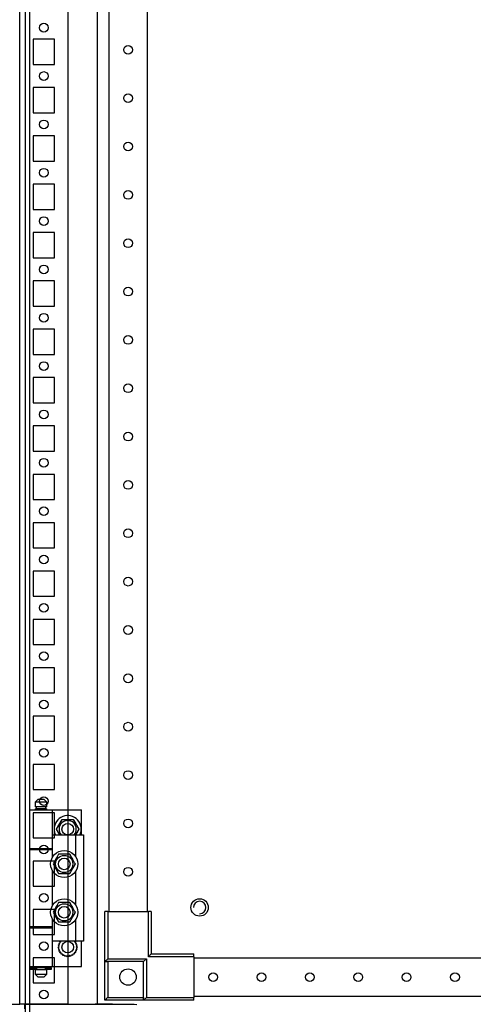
# Model space of a CAD drawing. Header units: inches. Extents: x 614 to 6314, y 704 to 4696.
# Tile 43 of 78: x 4047 to 4281, y 1424 to 1933. Entities that reach past the tile are written whole.
import ezdxf

# ---------------------------------------------------------------- set-up
doc = ezdxf.new("R2010")
doc.units = ezdxf.units.IN
doc.header["$MEASUREMENT"] = 0
doc.layers.add('HANDLE_ROTARY', color=7, linetype='Continuous')

# ---------------------------------------------------------------- blocks, each defined once
blk = doc.blocks.new('DOOR_FRONT')
for p, q in [((-397, -1962.53), (-397, -4.5)), ((-395, -4.5), (-395, -1962.53)), ((-354, -88), (-354, -1879)), ((-334, -1879), (-334, -88)), ((-390.5, -1821), (-392, -1822.5)), ((-386, -1822.5), (-392, -1822.5)), ((-392, -1822.5), (-392, -1825)), ((-390.5, -1821), (-387.5, -1821)), ((-386, -1822.5), (-387.5, -1821)), ((-386, -1825), (-386, -1822.5)), ((-395, -1826.5), (-383, -1826.5)), ((-395, -1826.5), (-395, -1846.5)), ((-386, -1825), (-392, -1825)), ((-392, -1826), (-386, -1826)), ((-392, -1826), (-392, -1826.5)), ((-386.5, -1825), (-391.5, -1825)), ((-391.5, -1825), (-391.5, -1826)), ((-386.5, -1826), (-391.5, -1826)), ((-386.5, -1826), (-386.5, -1825)), ((-386, -1826.5), (-386, -1826)), ((-386, -1826.5), (-368, -1826.5)), ((-383, -1846.5), (-383, -1826.5)), ((-368, -1839.5), (-368, -1826.5)), ((-380.97, -1836.5), (-378.09, -1831.5)), ((-379.5, -1833.95), (-378.79, -1832.72)), ((-378.79, -1832.72), (-378.09, -1831.5)), ((-378.09, -1831.5), (-377.31, -1831.5)), ((-378.09, -1831.5), (-372.31, -1831.5)), ((-377.31, -1831.5), (-376.53, -1831.5)), ((-376.53, -1831.5), (-375.83, -1831.5)), ((-375.83, -1831.5), (-375.14, -1831.5)), ((-375.14, -1831.5), (-373.72, -1831.5)), ((-373.72, -1831.5), (-372.31, -1831.5)), ((-372.31, -1831.5), (-371.92, -1832.17)), ((-372.31, -1831.5), (-369.43, -1836.5)), ((-371.92, -1832.17), (-371.53, -1832.85)), ((-371.53, -1832.85), (-371.19, -1833.45)), ((-380.97, -1836.5), (-380.58, -1835.83)), ((-380.27, -1837.72), (-380.97, -1836.5)), ((-379.24, -1839.5), (-380.97, -1836.5)), ((-380.58, -1835.83), (-380.19, -1835.15)), ((-379.56, -1838.95), (-380.27, -1837.72)), ((-380.19, -1835.15), (-379.85, -1834.55)), ((-379.85, -1834.55), (-379.5, -1833.95)), ((-371.19, -1833.45), (-370.84, -1834.05)), ((-369.43, -1836.5), (-371.16, -1839.5)), ((-370.84, -1834.05), (-370.13, -1835.28)), ((-370.21, -1837.85), (-370.55, -1838.45)), ((-369.82, -1837.17), (-370.21, -1837.85)), ((-370.13, -1835.28), (-369.43, -1836.5)), ((-369.43, -1836.5), (-369.82, -1837.17)), ((-383, -1850.89), (-383, -1839.5)), ((-383, -1839.5), (-371, -1839.5)), ((-379.24, -1839.5), (-379.56, -1838.95)), ((-370.9, -1839.05), (-371.16, -1839.5)), ((-371, -1850.89), (-371, -1839.5)), ((-371, -1839.5), (-367, -1839.5)), ((-370.55, -1838.45), (-370.9, -1839.05)), ((-367, -1839.5), (-367, -1894.5)), ((-395, -1846.5), (-383, -1846.5)), ((-395, -1847), (-383, -1847)), ((-395, -1847), (-395, -1887)), ((-392.5, -1846.5), (-392.5, -1847)), ((-386, -1847), (-386, -1846.5)), ((-386, -1846.5), (-383, -1846.5)), ((-386, -1847), (-383, -1847)), ((-383, -1850.89), (-383, -1847)), ((-382.07, -1853.28), (-382.77, -1854.5)), ((-381.92, -1853.01), (-382.35, -1853.76)), ((-381.36, -1852.05), (-382.07, -1853.28)), ((-381.6, -1852.46), (-381.92, -1853.01)), ((-381.28, -1851.91), (-381.6, -1852.46)), ((-381.01, -1851.45), (-381.36, -1852.05)), ((-380.95, -1851.35), (-381.28, -1851.91)), ((-380.67, -1850.85), (-381.01, -1851.45)), ((-380.63, -1850.79), (-380.95, -1851.35)), ((-380.28, -1850.17), (-380.67, -1850.85)), ((-380.26, -1850.14), (-380.63, -1850.79)), ((-379.89, -1849.5), (-380.28, -1850.17)), ((-379.89, -1849.5), (-380.26, -1850.14)), ((-378.48, -1849.5), (-379.89, -1849.5)), ((-379.03, -1849.5), (-379.89, -1849.5)), ((-378.17, -1849.5), (-379.03, -1849.5)), ((-377.06, -1849.5), (-378.48, -1849.5)), ((-377.53, -1849.5), (-378.17, -1849.5)), ((-376.89, -1849.5), (-377.53, -1849.5)), ((-376.37, -1849.5), (-377.06, -1849.5)), ((-376.25, -1849.5), (-376.89, -1849.5)), ((-375.67, -1849.5), (-376.37, -1849.5)), ((-375.6, -1849.5), (-376.25, -1849.5)), ((-374.89, -1849.5), (-375.67, -1849.5)), ((-374.86, -1849.5), (-375.6, -1849.5)), ((-374.11, -1849.5), (-374.89, -1849.5)), ((-374.11, -1849.5), (-374.86, -1849.5)), ((-373.41, -1850.72), (-374.11, -1849.5)), ((-373.69, -1850.24), (-374.11, -1849.5)), ((-373.26, -1850.99), (-373.69, -1850.24)), ((-372.7, -1851.95), (-373.41, -1850.72)), ((-372.94, -1851.54), (-373.26, -1850.99)), ((-372.62, -1852.09), (-372.94, -1851.54)), ((-372.35, -1852.55), (-372.7, -1851.95)), ((-372.29, -1852.65), (-372.62, -1852.09)), ((-372.01, -1853.15), (-372.35, -1852.55)), ((-371.97, -1853.21), (-372.29, -1852.65)), ((-371.62, -1853.83), (-372.01, -1853.15)), ((-371.6, -1853.86), (-371.97, -1853.21)), ((-383, -1875.89), (-383, -1858.11)), ((-382.35, -1853.76), (-382.77, -1854.5)), ((-382.77, -1854.5), (-382.38, -1855.17)), ((-382.77, -1854.5), (-382.4, -1855.14)), ((-382.4, -1855.14), (-382.03, -1855.79)), ((-382.38, -1855.17), (-381.99, -1855.85)), ((-382.03, -1855.79), (-381.71, -1856.35)), ((-381.99, -1855.85), (-381.65, -1856.45)), ((-381.71, -1856.35), (-381.38, -1856.91)), ((-381.65, -1856.45), (-381.3, -1857.05)), ((-381.38, -1856.91), (-381.06, -1857.46)), ((-381.3, -1857.05), (-380.59, -1858.28)), ((-381.06, -1857.46), (-380.74, -1858.01)), ((-380.74, -1858.01), (-380.31, -1858.76)), ((-380.59, -1858.28), (-379.89, -1859.5)), ((-373.74, -1858.86), (-373.37, -1858.21)), ((-373.72, -1858.83), (-373.33, -1858.15)), ((-373.37, -1858.21), (-373.05, -1857.65)), ((-373.33, -1858.15), (-372.99, -1857.55)), ((-373.05, -1857.65), (-372.72, -1857.09)), ((-372.99, -1857.55), (-372.64, -1856.95)), ((-372.72, -1857.09), (-372.4, -1856.54)), ((-372.64, -1856.95), (-371.93, -1855.72)), ((-372.4, -1856.54), (-372.08, -1855.99)), ((-372.08, -1855.99), (-371.65, -1855.24)), ((-371.93, -1855.72), (-371.23, -1854.5)), ((-371.65, -1855.24), (-371.23, -1854.5)), ((-371.23, -1854.5), (-371.62, -1853.83)), ((-371.23, -1854.5), (-371.6, -1853.86)), ((-371, -1875.89), (-371, -1858.11)), ((-380.31, -1858.76), (-379.89, -1859.5)), ((-379.89, -1859.5), (-379.11, -1859.5)), ((-379.89, -1859.5), (-379.14, -1859.5)), ((-379.14, -1859.5), (-378.4, -1859.5)), ((-379.11, -1859.5), (-378.33, -1859.5)), ((-378.4, -1859.5), (-377.75, -1859.5)), ((-378.33, -1859.5), (-377.63, -1859.5)), ((-377.75, -1859.5), (-377.11, -1859.5)), ((-377.63, -1859.5), (-376.94, -1859.5)), ((-377.11, -1859.5), (-376.47, -1859.5)), ((-376.94, -1859.5), (-375.52, -1859.5)), ((-376.47, -1859.5), (-375.83, -1859.5)), ((-375.83, -1859.5), (-374.97, -1859.5)), ((-375.52, -1859.5), (-374.11, -1859.5)), ((-374.97, -1859.5), (-374.11, -1859.5)), ((-374.11, -1859.5), (-373.72, -1858.83)), ((-374.11, -1859.5), (-373.74, -1858.86)), ((-382.07, -1878.28), (-382.77, -1879.5)), ((-382.35, -1878.76), (-382.77, -1879.5)), ((-381.92, -1878.01), (-382.35, -1878.76)), ((-381.36, -1877.05), (-382.07, -1878.28)), ((-381.6, -1877.46), (-381.92, -1878.01)), ((-381.28, -1876.91), (-381.6, -1877.46)), ((-381.01, -1876.45), (-381.36, -1877.05)), ((-380.95, -1876.35), (-381.28, -1876.91)), ((-380.67, -1875.85), (-381.01, -1876.45)), ((-380.63, -1875.79), (-380.95, -1876.35)), ((-380.28, -1875.17), (-380.67, -1875.85)), ((-380.26, -1875.14), (-380.63, -1875.79)), ((-379.89, -1874.5), (-380.28, -1875.17)), ((-379.89, -1874.5), (-380.26, -1875.14)), ((-378.48, -1874.5), (-379.89, -1874.5)), ((-379.03, -1874.5), (-379.89, -1874.5)), ((-378.17, -1874.5), (-379.03, -1874.5)), ((-377.06, -1874.5), (-378.48, -1874.5)), ((-377.53, -1874.5), (-378.17, -1874.5)), ((-376.37, -1874.5), (-377.06, -1874.5)), ((-376.25, -1874.5), (-376.89, -1874.5)), ((-375.67, -1874.5), (-376.37, -1874.5)), ((-375.6, -1874.5), (-376.25, -1874.5)), ((-374.89, -1874.5), (-375.67, -1874.5)), ((-374.86, -1874.5), (-375.6, -1874.5)), ((-374.11, -1874.5), (-374.89, -1874.5)), ((-374.11, -1874.5), (-374.86, -1874.5)), ((-373.41, -1875.72), (-374.11, -1874.5)), ((-373.69, -1875.24), (-374.11, -1874.5)), ((-373.26, -1875.99), (-373.69, -1875.24)), ((-372.7, -1876.95), (-373.41, -1875.72)), ((-372.94, -1876.54), (-373.26, -1875.99)), ((-372.62, -1877.09), (-372.94, -1876.54)), ((-372.35, -1877.55), (-372.7, -1876.95)), ((-372.29, -1877.65), (-372.62, -1877.09)), ((-372.01, -1878.15), (-372.35, -1877.55)), ((-371.97, -1878.21), (-372.29, -1877.65)), ((-371.62, -1878.83), (-372.01, -1878.15)), ((-371.6, -1878.86), (-371.97, -1878.21)), ((-371.23, -1879.5), (-371.62, -1878.83)), ((-371.23, -1879.5), (-371.6, -1878.86)), ((-383, -1887), (-383, -1883.11)), ((-383, -1894.5), (-383, -1883.11)), ((-382.77, -1879.5), (-382.38, -1880.17)), ((-382.77, -1879.5), (-382.4, -1880.14)), ((-382.4, -1880.14), (-382.03, -1880.79)), ((-382.38, -1880.17), (-381.99, -1880.85)), ((-382.03, -1880.79), (-381.71, -1881.35)), ((-381.99, -1880.85), (-381.65, -1881.45)), ((-381.71, -1881.35), (-381.38, -1881.91)), ((-381.65, -1881.45), (-381.3, -1882.05)), ((-381.38, -1881.91), (-381.06, -1882.46)), ((-381.3, -1882.05), (-380.59, -1883.28)), ((-381.06, -1882.46), (-380.74, -1883.01)), ((-380.74, -1883.01), (-380.31, -1883.76)), ((-380.59, -1883.28), (-379.89, -1884.5)), ((-380.31, -1883.76), (-379.89, -1884.5)), ((-374.11, -1884.5), (-373.72, -1883.83)), ((-374.11, -1884.5), (-373.74, -1883.86)), ((-373.74, -1883.86), (-373.37, -1883.21)), ((-373.72, -1883.83), (-373.33, -1883.15)), ((-373.37, -1883.21), (-373.05, -1882.65)), ((-373.33, -1883.15), (-372.99, -1882.55)), ((-373.05, -1882.65), (-372.72, -1882.09)), ((-372.99, -1882.55), (-372.64, -1881.95)), ((-372.72, -1882.09), (-372.4, -1881.54)), ((-372.64, -1881.95), (-371.93, -1880.72)), ((-372.4, -1881.54), (-372.08, -1880.99)), ((-372.08, -1880.99), (-371.65, -1880.24)), ((-371.93, -1880.72), (-371.23, -1879.5)), ((-371.65, -1880.24), (-371.23, -1879.5)), ((-371, -1894.5), (-371, -1883.11)), ((-354.5, -1879), (-356, -1879)), ((-356, -1905), (-356, -1879)), ((-354.5, -1879), (-333.5, -1879)), ((-354.5, -1879), (-354.5, -1903.5)), ((-332, -1879), (-333.5, -1879)), ((-333.5, -1902.5), (-333.5, -1879)), ((-332, -1879), (-332, -1901)), ((-383, -1887), (-395, -1887)), ((-395, -1887.5), (-383, -1887.5)), ((-395, -1887.5), (-395, -1907.5)), ((-392, -1887), (-392, -1887.5)), ((-383, -1887), (-386, -1887)), ((-386, -1887.5), (-386, -1887)), ((-383, -1907.5), (-383, -1887.5)), ((-379.89, -1884.5), (-379.11, -1884.5)), ((-379.89, -1884.5), (-379.14, -1884.5)), ((-379.14, -1884.5), (-378.4, -1884.5)), ((-379.11, -1884.5), (-378.33, -1884.5)), ((-378.4, -1884.5), (-377.75, -1884.5)), ((-378.33, -1884.5), (-377.63, -1884.5)), ((-377.75, -1884.5), (-377.11, -1884.5)), ((-377.63, -1884.5), (-376.94, -1884.5)), ((-377.11, -1884.5), (-376.47, -1884.5)), ((-376.94, -1884.5), (-375.52, -1884.5)), ((-376.47, -1884.5), (-375.83, -1884.5)), ((-375.83, -1884.5), (-374.97, -1884.5)), ((-375.52, -1884.5), (-374.11, -1884.5)), ((-374.97, -1884.5), (-374.11, -1884.5)), ((-371, -1894.5), (-383, -1894.5)), ((-380.2, -1897.5), (-380.01, -1897.35)), ((-380.04, -1897.63), (-380.2, -1897.5)), ((-380.09, -1896.46), (-379.88, -1896.35)), ((-379.96, -1896.62), (-380.09, -1896.46)), ((-380.09, -1898.54), (-379.94, -1898.35)), ((-379.91, -1898.63), (-380.09, -1898.54)), ((-379.88, -1897.76), (-380.04, -1897.63)), ((-380.01, -1897.35), (-379.83, -1897.2)), ((-379.83, -1896.78), (-379.96, -1896.62)), ((-379.94, -1898.35), (-379.79, -1898.17)), ((-379.72, -1898.73), (-379.91, -1898.63)), ((-379.88, -1896.35), (-379.66, -1896.24)), ((-379.75, -1897.86), (-379.88, -1897.76)), ((-379.73, -1896.91), (-379.83, -1896.78)), ((-379.83, -1897.2), (-379.73, -1897.12)), ((-379.79, -1898.17), (-379.71, -1898.07)), ((-379.77, -1895.47), (-379.54, -1895.4)), ((-379.67, -1895.65), (-379.77, -1895.47)), ((-379.77, -1899.53), (-379.66, -1899.32)), ((-379.63, -1897.97), (-379.75, -1897.86)), ((-379.63, -1897.03), (-379.73, -1896.91)), ((-379.73, -1897.12), (-379.63, -1897.03)), ((-379.58, -1898.8), (-379.72, -1898.73)), ((-379.71, -1898.07), (-379.63, -1897.97)), ((-379.58, -1895.84), (-379.67, -1895.65)), ((-379.66, -1896.24), (-379.55, -1896.18)), ((-379.66, -1899.32), (-379.55, -1899.11)), ((-379.51, -1895.98), (-379.58, -1895.84)), ((-379.43, -1898.88), (-379.58, -1898.8)), ((-379.55, -1896.18), (-379.43, -1896.12)), ((-379.55, -1899.11), (-379.49, -1898.99)), ((-379.54, -1895.4), (-379.3, -1895.34)), ((-379.43, -1896.12), (-379.51, -1895.98)), ((-379.49, -1898.99), (-379.43, -1898.88)), ((-379.3, -1895.34), (-379.18, -1895.31)), ((-379.25, -1894.56), (-379.01, -1894.55)), ((-379.19, -1894.76), (-379.25, -1894.56)), ((-379.14, -1894.96), (-379.19, -1894.76)), ((-379.18, -1895.31), (-379.05, -1895.28)), ((-379.1, -1895.12), (-379.14, -1894.96)), ((-379.05, -1895.28), (-379.1, -1895.12)), ((-379.01, -1894.55), (-378.77, -1894.54)), ((-378.77, -1894.54), (-378.64, -1894.53)), ((-378.64, -1894.53), (-378.51, -1894.52)), ((-378.51, -1894.52), (-378.51, -1894.5)), ((-371.89, -1894.5), (-371.89, -1894.52)), ((-371.89, -1894.52), (-371.73, -1894.53)), ((-371.73, -1894.53), (-371.57, -1894.54)), ((-371.57, -1894.54), (-371.36, -1894.55)), ((-371.36, -1894.55), (-371.15, -1894.56)), ((-371.31, -1895.15), (-371.35, -1895.28)), ((-371.35, -1895.28), (-371.19, -1895.32)), ((-371.28, -1895.02), (-371.31, -1895.15)), ((-371.22, -1894.79), (-371.28, -1895.02)), ((-371.15, -1894.56), (-371.22, -1894.79)), ((-371.19, -1895.32), (-371.03, -1895.36)), ((-371.03, -1895.36), (-370.83, -1895.41)), ((-367, -1894.5), (-371, -1894.5)), ((-370.91, -1896.01), (-370.97, -1896.12)), ((-370.97, -1896.12), (-370.82, -1896.2)), ((-370.85, -1898.82), (-370.97, -1898.88)), ((-370.97, -1898.88), (-370.89, -1899.02)), ((-370.85, -1895.89), (-370.91, -1896.01)), ((-370.89, -1899.02), (-370.82, -1899.16)), ((-370.74, -1895.68), (-370.85, -1895.89)), ((-370.74, -1898.76), (-370.85, -1898.82)), ((-370.83, -1895.41), (-370.63, -1895.47)), ((-370.82, -1896.2), (-370.68, -1896.27)), ((-370.82, -1899.16), (-370.73, -1899.35)), ((-370.69, -1896.93), (-370.77, -1897.03)), ((-370.77, -1897.03), (-370.65, -1897.14)), ((-370.67, -1897.88), (-370.77, -1897.97)), ((-370.77, -1897.97), (-370.67, -1898.09)), ((-370.63, -1895.47), (-370.74, -1895.68)), ((-370.52, -1898.65), (-370.74, -1898.76)), ((-370.61, -1896.83), (-370.69, -1896.93)), ((-370.68, -1896.27), (-370.49, -1896.37)), ((-370.57, -1897.8), (-370.67, -1897.88)), ((-370.67, -1898.09), (-370.57, -1898.22)), ((-370.65, -1897.14), (-370.52, -1897.24)), ((-370.46, -1896.65), (-370.61, -1896.83)), ((-370.39, -1897.65), (-370.57, -1897.8)), ((-370.57, -1898.22), (-370.44, -1898.38)), ((-370.52, -1897.24), (-370.36, -1897.37)), ((-370.31, -1898.54), (-370.52, -1898.65)), ((-370.49, -1896.37), (-370.31, -1896.46)), ((-370.31, -1896.46), (-370.46, -1896.65)), ((-370.44, -1898.38), (-370.31, -1898.54)), ((-370.2, -1897.5), (-370.39, -1897.65)), ((-370.36, -1897.37), (-370.2, -1897.5)), ((-368, -1907.5), (-368, -1894.5)), ((-379.57, -1899.59), (-379.77, -1899.53)), ((-379.37, -1899.64), (-379.57, -1899.59)), ((-379.21, -1899.68), (-379.37, -1899.64)), ((-379.25, -1900.44), (-379.18, -1900.21)), ((-379.04, -1900.45), (-379.25, -1900.44)), ((-379.05, -1899.73), (-379.21, -1899.68)), ((-379.18, -1900.21), (-379.12, -1899.98)), ((-379.12, -1899.98), (-379.09, -1899.85)), ((-379.09, -1899.85), (-379.05, -1899.73)), ((-378.83, -1900.46), (-379.04, -1900.45)), ((-378.67, -1900.47), (-378.83, -1900.46)), ((-378.51, -1900.48), (-378.67, -1900.47)), ((-378.55, -1901.22), (-378.53, -1900.98)), ((-378.34, -1901.18), (-378.55, -1901.22)), ((-378.53, -1900.98), (-378.52, -1900.74)), ((-378.52, -1900.74), (-378.51, -1900.61)), ((-378.51, -1900.61), (-378.51, -1900.48)), ((-378.14, -1901.15), (-378.34, -1901.18)), ((-377.98, -1901.13), (-378.14, -1901.15)), ((-377.82, -1901.1), (-377.98, -1901.13)), ((-377.8, -1901.23), (-377.82, -1901.1)), ((-377.78, -1901.36), (-377.8, -1901.23)), ((-377.74, -1901.59), (-377.78, -1901.36)), ((-377.7, -1901.83), (-377.74, -1901.59)), ((-377.51, -1901.76), (-377.7, -1901.83)), ((-377.31, -1901.68), (-377.51, -1901.76)), ((-377.16, -1901.62), (-377.31, -1901.68)), ((-377.01, -1901.57), (-377.16, -1901.62)), ((-376.96, -1901.69), (-377.01, -1901.57)), ((-376.92, -1901.81), (-376.96, -1901.69)), ((-376.83, -1902.03), (-376.92, -1901.81)), ((-376.75, -1902.26), (-376.83, -1902.03)), ((-376.57, -1902.14), (-376.75, -1902.26)), ((-376.4, -1902.03), (-376.57, -1902.14)), ((-376.26, -1901.94), (-376.4, -1902.03)), ((-376.13, -1901.85), (-376.26, -1901.94)), ((-376.05, -1901.96), (-376.13, -1901.85)), ((-375.98, -1902.07), (-376.05, -1901.96)), ((-375.85, -1902.27), (-375.98, -1902.07)), ((-375.72, -1902.47), (-375.85, -1902.27)), ((-375.58, -1902.33), (-375.72, -1902.47)), ((-375.43, -1902.18), (-375.58, -1902.33)), ((-375.32, -1902.07), (-375.43, -1902.18)), ((-375.2, -1901.95), (-375.32, -1902.07)), ((-375.11, -1902.04), (-375.2, -1901.95)), ((-375.02, -1902.13), (-375.11, -1902.04)), ((-374.85, -1902.3), (-375.02, -1902.13)), ((-374.68, -1902.47), (-374.85, -1902.3)), ((-374.57, -1902.3), (-374.68, -1902.47)), ((-374.45, -1902.13), (-374.57, -1902.3)), ((-374.36, -1901.99), (-374.45, -1902.13)), ((-374.27, -1901.85), (-374.36, -1901.99)), ((-374.17, -1901.92), (-374.27, -1901.85)), ((-374.06, -1901.99), (-374.17, -1901.92)), ((-373.86, -1902.13), (-374.06, -1901.99)), ((-373.65, -1902.26), (-373.86, -1902.13)), ((-373.58, -1902.06), (-373.65, -1902.26)), ((-373.51, -1901.87), (-373.58, -1902.06)), ((-373.45, -1901.72), (-373.51, -1901.87)), ((-373.39, -1901.57), (-373.45, -1901.72)), ((-373.27, -1901.61), (-373.39, -1901.57)), ((-373.15, -1901.66), (-373.27, -1901.61)), ((-372.92, -1901.74), (-373.15, -1901.66)), ((-372.7, -1901.83), (-372.92, -1901.74)), ((-372.67, -1901.63), (-372.7, -1901.83)), ((-372.64, -1901.42), (-372.67, -1901.63)), ((-372.61, -1901.26), (-372.64, -1901.42)), ((-372.58, -1901.1), (-372.61, -1901.26)), ((-372.46, -1901.12), (-372.58, -1901.1)), ((-372.33, -1901.14), (-372.46, -1901.12)), ((-372.09, -1901.18), (-372.33, -1901.14)), ((-371.85, -1901.22), (-372.09, -1901.18)), ((-371.76, -1900.47), (-371.89, -1900.48)), ((-371.89, -1900.48), (-371.88, -1900.64)), ((-371.88, -1900.64), (-371.88, -1900.8)), ((-371.88, -1900.8), (-371.87, -1901.01)), ((-371.87, -1901.01), (-371.85, -1901.22)), ((-371.63, -1900.46), (-371.76, -1900.47)), ((-371.39, -1900.45), (-371.63, -1900.46)), ((-371.15, -1900.44), (-371.39, -1900.45)), ((-371.22, -1899.69), (-371.35, -1899.73)), ((-371.35, -1899.73), (-371.3, -1899.88)), ((-371.3, -1899.88), (-371.26, -1900.04)), ((-371.26, -1900.04), (-371.21, -1900.24)), ((-371.1, -1899.66), (-371.22, -1899.69)), ((-371.21, -1900.24), (-371.15, -1900.44)), ((-370.86, -1899.6), (-371.1, -1899.66)), ((-370.63, -1899.53), (-370.86, -1899.6)), ((-370.73, -1899.35), (-370.63, -1899.53)), ((-354.5, -1903.5), (-356, -1905)), ((-354.5, -1903.5), (-334.5, -1903.5)), ((-334.5, -1903.5), (-336, -1905)), ((-334.5, -1903.5), (-334.5, -1923.5)), ((-333.5, -1902.5), (-332, -1901)), ((-310, -1902.5), (-333.5, -1902.5)), ((-332, -1901), (-310, -1901)), ((-310, -1902.5), (-310, -1901)), ((-310, -1902.5), (-310, -1923.5)), ((-310, -1903), (310, -1903)), ((-395, -1907.5), (-383, -1907.5)), ((-394.5, -1908.15), (-392.03, -1908.15)), ((-394.5, -1908.15), (-394.5, -1908.85)), ((-394.5, -1908.85), (-392.03, -1908.85)), ((-392.5, -1907.5), (-392.5, -1908.15)), ((-392.03, -1908.85), (-392.03, -1908.15)), ((-392.03, -1908.15), (-391.25, -1908.15)), ((-391.25, -1908.85), (-392.03, -1908.85)), ((-392, -1907.5), (-392, -1908)), ((-386, -1908), (-392, -1908)), ((-392, -1909), (-386, -1909)), ((-392, -1909), (-392, -1911.5)), ((-386.5, -1908), (-391.5, -1908)), ((-391.5, -1908), (-391.5, -1908.15)), ((-391.5, -1908.85), (-391.5, -1909)), ((-386.5, -1909), (-391.5, -1909)), ((-391.25, -1908.15), (-391.25, -1908.85)), ((-386.75, -1908.85), (-386.75, -1908.15)), ((-386.75, -1908.15), (-385.98, -1908.15)), ((-385.98, -1908.85), (-386.75, -1908.85)), ((-386.5, -1908.15), (-386.5, -1908)), ((-386.5, -1909), (-386.5, -1908.85)), ((-386, -1908), (-386, -1907.5)), ((-386, -1907.5), (-368, -1907.5)), ((-386, -1911.5), (-386, -1909)), ((-385.98, -1908.15), (-383.5, -1908.15)), ((-385.98, -1908.15), (-385.98, -1908.85)), ((-385.98, -1908.85), (-383.5, -1908.85)), ((-383.5, -1908.85), (-383.5, -1908.15)), ((-336, -1905), (-356, -1905)), ((-356, -1925), (-356, -1905)), ((-356, -1905), (-354.5, -1905)), ((-354.5, -1905), (-354.5, -1923.5)), ((-336, -1905), (-354.5, -1905)), ((-336, -1925), (-336, -1905)), ((-336, -1923.5), (-336, -1905)), ((-392, -1911.5), (-390.5, -1913)), ((-392, -1911.5), (-386, -1911.5)), ((-387.5, -1913), (-390.5, -1913)), ((-387.5, -1913), (-386, -1911.5)), ((-355.79, -1924.79), (-355.91, -1924.91)), ((-355.63, -1924.63), (-355.79, -1924.79)), ((-355.38, -1924.38), (-355.63, -1924.63)), ((-355.1, -1924.1), (-355.38, -1924.38)), ((-354.8, -1923.8), (-355.1, -1924.1)), ((-354.5, -1923.5), (-354.8, -1923.8)), ((-354.5, -1923.5), (-336, -1923.5)), ((-334.5, -1923.5), (-336, -1925)), ((-336, -1923.5), (-336, -1925)), ((-334.5, -1923.5), (-310, -1923.5)), ((310, -1923), (-310, -1923)), ((-310, -1925), (-310, -1923.5)), ((-355.98, -1924.98), (-356, -1925)), ((-336, -1925), (-356, -1925)), ((-355.91, -1924.91), (-355.98, -1924.98)), ((-310, -1925), (-336, -1925))]:
    blk.add_line(p, q)
for centre, radius in [((-344, -1433.5), 2.25), ((-344, -1458.5), 2.25), ((-344, -1483.5), 2.25), ((-344, -1508.5), 2.25), ((-344, -1533.5), 2.25), ((-344, -1558.5), 2.25), ((-344, -1583.5), 2.25), ((-344, -1608.5), 2.25), ((-344, -1633.5), 2.25), ((-344, -1658.5), 2.25), ((-344, -1683.5), 2.25), ((-344, -1708.5), 2.25), ((-344, -1733.5), 2.25), ((-344, -1758.5), 2.25), ((-344, -1783.5), 2.25), ((-344, -1808.5), 2.25), ((-344, -1833.5), 2.25), ((-375.2, -1836.5), 3), ((-377, -1854.5), 7), ((-377, -1854.5), 4.45), ((-377, -1854.5), 3), ((-344, -1858.5), 2.25), ((-377, -1879.5), 7), ((-307, -1877), 4.5), ((-377, -1879.5), 4.45), ((-377, -1879.5), 3), ((-375.2, -1897.5), 3), ((-344, -1913), 4.25), ((-300, -1913), 2.25), ((-275, -1913), 2.25), ((-250, -1913), 2.25), ((-225, -1913), 2.25), ((-200, -1913), 2.25), ((-175, -1913), 2.25)]:
    blk.add_circle(centre, radius)
for centre, radius, start, end in [((-375.2, -1836.5), 7, 334.6231, 180), ((-375.2, -1836.5), 4.45, 317.6113, 222.3887), ((-375.2, -1836.5), 7, 180, 205.3769), ((-307, -1877), 3.23, 0, 180), ((-307, -1877), 3.23, 270, 180), ((-307, -1877), 3.23, 270, 360)]:
    blk.add_arc(centre, radius, start, end)
blk = doc.blocks.new('ENCL_FRONT')
for p, q in [((-375, 171.5), (-375, 2066.5)), ((400, 171.5), (400, 2066.5)), ((-360, 2061.57), (-360, 171.5)), ((-382, 670.5), (-393, 670.5)), ((-393, 670.5), (-393, 657.5)), ((-382, 657.5), (-382, 670.5)), ((-393, 657.5), (-382, 657.5)), ((-382, 645.5), (-393, 645.5)), ((-393, 645.5), (-393, 632.5)), ((-382, 632.5), (-382, 645.5)), ((-393, 632.5), (-382, 632.5)), ((-382, 620.5), (-393, 620.5)), ((-393, 620.5), (-393, 607.5)), ((-382, 607.5), (-382, 620.5)), ((-393, 607.5), (-382, 607.5)), ((-382, 595.5), (-393, 595.5)), ((-393, 595.5), (-393, 582.5)), ((-382, 582.5), (-382, 595.5)), ((-393, 582.5), (-382, 582.5)), ((-382, 570.5), (-393, 570.5)), ((-393, 570.5), (-393, 557.5)), ((-382, 557.5), (-382, 570.5)), ((-393, 557.5), (-382, 557.5)), ((-382, 545.5), (-393, 545.5)), ((-393, 545.5), (-393, 532.5)), ((-382, 532.5), (-382, 545.5)), ((-393, 532.5), (-382, 532.5)), ((-382, 520.5), (-393, 520.5)), ((-393, 520.5), (-393, 507.5)), ((-382, 507.5), (-382, 520.5)), ((-393, 507.5), (-382, 507.5)), ((-382, 495.5), (-393, 495.5)), ((-393, 495.5), (-393, 482.5)), ((-382, 482.5), (-382, 495.5)), ((-393, 482.5), (-382, 482.5)), ((-382, 470.5), (-393, 470.5)), ((-393, 470.5), (-393, 457.5)), ((-382, 457.5), (-382, 470.5)), ((-393, 457.5), (-382, 457.5)), ((-382, 445.5), (-393, 445.5)), ((-393, 445.5), (-393, 432.5)), ((-382, 432.5), (-382, 445.5)), ((-393, 432.5), (-382, 432.5)), ((-382, 420.5), (-393, 420.5)), ((-393, 420.5), (-393, 407.5)), ((-382, 407.5), (-382, 420.5)), ((-393, 407.5), (-382, 407.5)), ((-382, 395.5), (-393, 395.5)), ((-393, 395.5), (-393, 382.5)), ((-382, 382.5), (-382, 395.5)), ((-393, 382.5), (-382, 382.5)), ((-382, 370.5), (-393, 370.5)), ((-393, 370.5), (-393, 357.5)), ((-382, 357.5), (-382, 370.5)), ((-393, 357.5), (-382, 357.5)), ((-382, 345.5), (-393, 345.5)), ((-393, 345.5), (-393, 332.5)), ((-382, 332.5), (-382, 345.5)), ((-393, 332.5), (-382, 332.5)), ((-382, 320.5), (-393, 320.5)), ((-393, 320.5), (-393, 307.5)), ((-382, 307.5), (-382, 320.5)), ((-393, 307.5), (-382, 307.5)), ((-382, 295.5), (-393, 295.5)), ((-393, 295.5), (-393, 282.5)), ((-382, 282.5), (-382, 295.5)), ((-393, 282.5), (-382, 282.5)), ((-382, 270.5), (-393, 270.5)), ((-393, 270.5), (-393, 257.5)), ((-382, 257.5), (-382, 270.5)), ((-393, 257.5), (-382, 257.5)), ((-382, 245.5), (-393, 245.5)), ((-393, 245.5), (-393, 232.5)), ((-382, 232.5), (-382, 245.5)), ((-393, 232.5), (-382, 232.5)), ((-382, 220.5), (-393, 220.5)), ((-393, 220.5), (-393, 207.5)), ((-382, 207.5), (-382, 220.5)), ((-393, 207.5), (-382, 207.5)), ((-393, 195.5), (-393, 182.5)), ((-382, 195.5), (-393, 195.5)), ((-382, 182.5), (-382, 195.5)), ((-393, 182.5), (-382, 182.5)), ((-375, 171.5), (-400, 171.5)), ((-397.53, 171.5), (-397.5, 171.5)), ((-397.5, 171.5), (-396.7, 171.5)), ((-397.5, 171.5), (-396.7, 171.5)), ((-397.5, 171.5), (-397.5, 169)), ((-396.7, 171.5), (-382.92, 171.5)), ((-382, 171.5), (-393, 171.5)), ((-385.25, 171.5), (-389.75, 171.5)), ((-382.92, 171.5), (-358.5, 171.5)), ((-352, 171.5), (-361, 171.5)), ((-358.5, 171.5), (-340.8, 171.5)), ((-340.8, 171.5), (-339.54, 171.25)), ((375, 171.5), (400, 171.5))]:
    blk.add_line(p, q)
for centre in [(-387.5, 676.5), (-387.5, 651.5), (-387.5, 626.5), (-387.5, 601.5), (-387.5, 576.5), (-387.5, 551.5), (-387.5, 526.5), (-387.5, 501.5), (-387.5, 476.5), (-387.5, 451.5), (-387.5, 426.5), (-387.5, 401.5), (-387.5, 376.5), (-387.5, 351.5), (-387.5, 326.5), (-387.5, 301.5), (-387.5, 276.5), (-387.5, 251.5), (-387.5, 226.5), (-387.5, 201.5), (-387.5, 176.5)]:
    blk.add_circle(centre, 2.25)

msp = doc.modelspace()

# ---------------------------------------------------------------- block references
for p in [(3646.842, 1252.212), (4446.842, 1252.212)]:
    msp.add_blockref('ENCL_FRONT', p)
at = {"layer": 'HANDLE_ROTARY'}
msp.add_blockref('DOOR_FRONT', (4446.842, 3350.712), dxfattribs=at)

doc.saveas('drawing.dxf')
